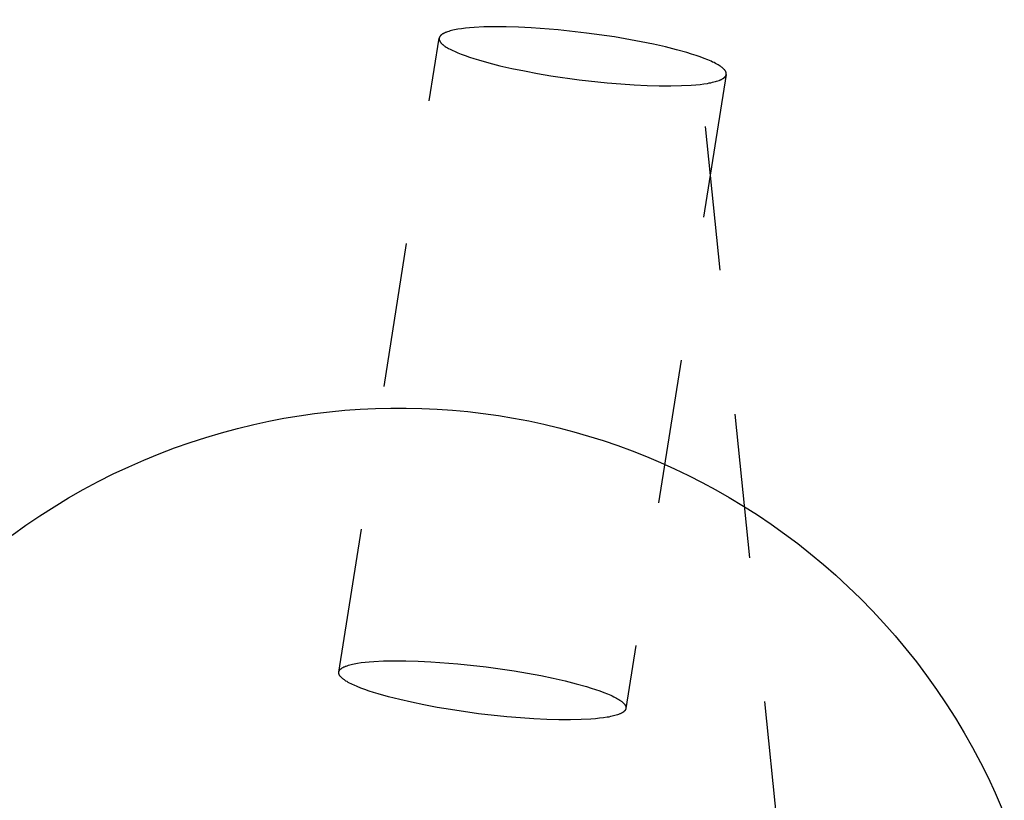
# Model space of a CAD drawing. Header units: millimetres. Extents: x 0 to 1551, y 0 to 1543.
# Tile 52 of 69: x 1002 to 1015, y 1218 to 1228. Entities that reach past the tile are written whole.
import ezdxf

# ---------------------------------------------------------------- set-up
doc = ezdxf.new("R2010")
doc.units = ezdxf.units.MM
doc.linetypes.add('Hidden', pattern=[4, 2, -2])
doc.layers.add('Make2D$Hidden$Curves', color=7, linetype='Hidden', true_color=0x8c8c8c)
doc.layers.add('Make2D$Visible$Curves', color=7, linetype='Continuous', true_color=0x000000)

msp = doc.modelspace()

# ---------------------------------------------------------------- linework, layer by layer
at = {"layer": 'Make2D$Hidden$Curves'}
for p, q in [((1001.61, 1318.432), (1013.012, 1207.95)), ((1007.529, 1228.239), (1007.511, 1228.233)), ((1007.549, 1228.244), (1007.529, 1228.239)), ((1007.569, 1228.249), (1007.549, 1228.244)), ((1007.59, 1228.253), (1007.569, 1228.249)), ((1007.613, 1228.258), (1007.59, 1228.253)), ((1007.637, 1228.262), (1007.613, 1228.258)), ((1007.687, 1228.269), (1007.637, 1228.262)), ((1007.741, 1228.276), (1007.687, 1228.269)), ((1007.799, 1228.282), (1007.741, 1228.276)), ((1007.861, 1228.287), (1007.799, 1228.282)), ((1007.996, 1228.294), (1007.861, 1228.287)), ((1008.145, 1228.297), (1007.996, 1228.294)), ((1008.304, 1228.296), (1008.145, 1228.297)), ((1008.473, 1228.291), (1008.304, 1228.296)), ((1008.651, 1228.282), (1008.473, 1228.291)), ((1009.024, 1228.253), (1008.651, 1228.282)), ((1009.414, 1228.21), (1009.024, 1228.253)), ((1005.99, 1219.37), (1007.378, 1228.139)), ((1007.378, 1228.137), (1007.377, 1228.136)), ((1007.377, 1228.136), (1007.377, 1228.135)), ((1007.377, 1228.135), (1007.377, 1228.134)), ((1007.377, 1228.134), (1007.377, 1228.133)), ((1007.377, 1228.133), (1007.377, 1228.132)), ((1007.377, 1228.132), (1007.377, 1228.131)), ((1007.377, 1228.131), (1007.377, 1228.13)), ((1007.377, 1228.13), (1007.377, 1228.129)), ((1007.377, 1228.129), (1007.377, 1228.128)), ((1007.377, 1228.128), (1007.377, 1228.127)), ((1007.377, 1228.127), (1007.377, 1228.126)), ((1007.377, 1228.126), (1007.377, 1228.125)), ((1007.377, 1228.125), (1007.378, 1228.124)), ((1007.379, 1228.143), (1007.378, 1228.142)), ((1007.378, 1228.142), (1007.378, 1228.141)), ((1007.378, 1228.141), (1007.378, 1228.14)), ((1007.378, 1228.14), (1007.378, 1228.139)), ((1007.378, 1228.139), (1007.378, 1228.138)), ((1007.378, 1228.138), (1007.378, 1228.137)), ((1007.378, 1228.124), (1007.378, 1228.123)), ((1007.378, 1228.123), (1007.378, 1228.121)), ((1007.378, 1228.121), (1007.378, 1228.119)), ((1007.378, 1228.119), (1007.379, 1228.117)), ((1007.38, 1228.147), (1007.379, 1228.146)), ((1007.379, 1228.146), (1007.379, 1228.145)), ((1007.379, 1228.145), (1007.379, 1228.144)), ((1007.379, 1228.144), (1007.379, 1228.143)), ((1007.379, 1228.117), (1007.379, 1228.115)), ((1007.379, 1228.115), (1007.38, 1228.113)), ((1007.381, 1228.15), (1007.38, 1228.149)), ((1007.38, 1228.149), (1007.38, 1228.148)), ((1007.38, 1228.148), (1007.38, 1228.147)), ((1007.38, 1228.113), (1007.381, 1228.111)), ((1007.382, 1228.153), (1007.381, 1228.152)), ((1007.381, 1228.152), (1007.381, 1228.151)), ((1007.381, 1228.151), (1007.381, 1228.15)), ((1007.381, 1228.111), (1007.382, 1228.108)), ((1007.383, 1228.155), (1007.382, 1228.153)), ((1007.382, 1228.108), (1007.382, 1228.106)), ((1007.382, 1228.106), (1007.383, 1228.104)), ((1007.384, 1228.157), (1007.383, 1228.155)), ((1007.383, 1228.104), (1007.384, 1228.102)), ((1007.385, 1228.159), (1007.384, 1228.157)), ((1007.384, 1228.102), (1007.385, 1228.1)), ((1007.386, 1228.16), (1007.385, 1228.159)), ((1007.387, 1228.162), (1007.386, 1228.16)), ((1007.388, 1228.164), (1007.387, 1228.162)), ((1007.39, 1228.166), (1007.388, 1228.164)), ((1007.391, 1228.168), (1007.39, 1228.166)), ((1007.392, 1228.17), (1007.391, 1228.168)), ((1007.394, 1228.172), (1007.392, 1228.17)), ((1007.396, 1228.173), (1007.394, 1228.172)), ((1007.397, 1228.175), (1007.396, 1228.173)), ((1007.399, 1228.177), (1007.397, 1228.175)), ((1007.401, 1228.179), (1007.399, 1228.177)), ((1007.403, 1228.18), (1007.401, 1228.179)), ((1007.405, 1228.182), (1007.403, 1228.18)), ((1007.407, 1228.184), (1007.405, 1228.182)), ((1007.409, 1228.186), (1007.407, 1228.184)), ((1007.411, 1228.187), (1007.409, 1228.186)), ((1007.413, 1228.189), (1007.411, 1228.187)), ((1007.416, 1228.191), (1007.413, 1228.189)), ((1007.421, 1228.194), (1007.416, 1228.191)), ((1007.426, 1228.197), (1007.421, 1228.194)), ((1007.432, 1228.201), (1007.426, 1228.197)), ((1007.437, 1228.204), (1007.432, 1228.201)), ((1007.443, 1228.207), (1007.437, 1228.204)), ((1007.45, 1228.21), (1007.443, 1228.207)), ((1007.456, 1228.213), (1007.45, 1228.21)), ((1007.463, 1228.216), (1007.456, 1228.213)), ((1007.471, 1228.219), (1007.463, 1228.216)), ((1007.478, 1228.222), (1007.471, 1228.219)), ((1007.494, 1228.228), (1007.478, 1228.222)), ((1007.511, 1228.233), (1007.494, 1228.228)), ((1009.802, 1228.155), (1009.414, 1228.21)), ((1010.17, 1228.09), (1009.802, 1228.155)), ((1007.385, 1228.1), (1007.387, 1228.098)), ((1007.387, 1228.098), (1007.388, 1228.096)), ((1007.388, 1228.096), (1007.389, 1228.093)), ((1007.389, 1228.093), (1007.39, 1228.091)), ((1007.39, 1228.091), (1007.392, 1228.089)), ((1007.392, 1228.089), (1007.393, 1228.087)), ((1007.393, 1228.087), (1007.395, 1228.085)), ((1007.395, 1228.085), (1007.397, 1228.083)), ((1007.397, 1228.083), (1007.398, 1228.08)), ((1007.398, 1228.08), (1007.4, 1228.078)), ((1007.4, 1228.078), (1007.402, 1228.076)), ((1007.402, 1228.076), (1007.406, 1228.071)), ((1007.406, 1228.071), (1007.41, 1228.067)), ((1007.41, 1228.067), (1007.415, 1228.062)), ((1007.415, 1228.062), (1007.42, 1228.058)), ((1007.42, 1228.058), (1007.425, 1228.053)), ((1007.425, 1228.053), (1007.43, 1228.049)), ((1007.43, 1228.049), (1007.436, 1228.044)), ((1007.436, 1228.044), (1007.442, 1228.039)), ((1007.442, 1228.039), (1007.449, 1228.035)), ((1007.449, 1228.035), (1007.455, 1228.03)), ((1007.455, 1228.03), (1007.462, 1228.025)), ((1007.462, 1228.025), (1007.477, 1228.016)), ((1007.477, 1228.016), (1007.493, 1228.006)), ((1007.493, 1228.006), (1007.509, 1227.996)), ((1007.509, 1227.996), (1007.528, 1227.987)), ((1007.528, 1227.987), (1007.547, 1227.977)), ((1007.547, 1227.977), (1007.567, 1227.967)), ((1007.567, 1227.967), (1007.588, 1227.957)), ((1010.343, 1228.054), (1010.17, 1228.09)), ((1010.507, 1228.017), (1010.343, 1228.054)), ((1010.66, 1227.979), (1010.507, 1228.017)), ((1010.803, 1227.939), (1010.66, 1227.979)), ((1007.588, 1227.957), (1007.634, 1227.937)), ((1007.634, 1227.937), (1007.684, 1227.917)), ((1007.684, 1227.917), (1007.738, 1227.897)), ((1007.738, 1227.897), (1007.796, 1227.877)), ((1007.796, 1227.877), (1007.858, 1227.857)), ((1007.858, 1227.857), (1007.923, 1227.837)), ((1007.923, 1227.837), (1008.065, 1227.797)), ((1010.868, 1227.919), (1010.803, 1227.939)), ((1010.93, 1227.899), (1010.868, 1227.919)), ((1010.988, 1227.879), (1010.93, 1227.899)), ((1011.042, 1227.859), (1010.988, 1227.879)), ((1011.092, 1227.839), (1011.042, 1227.859)), ((1011.138, 1227.819), (1011.092, 1227.839)), ((1008.065, 1227.797), (1008.219, 1227.758)), ((1008.219, 1227.758), (1008.383, 1227.72)), ((1008.383, 1227.72), (1008.556, 1227.685)), ((1011.159, 1227.809), (1011.138, 1227.819)), ((1011.179, 1227.8), (1011.159, 1227.809)), ((1011.198, 1227.79), (1011.179, 1227.8)), ((1011.217, 1227.78), (1011.198, 1227.79)), ((1011.234, 1227.77), (1011.217, 1227.78)), ((1011.249, 1227.761), (1011.234, 1227.77)), ((1011.264, 1227.751), (1011.249, 1227.761)), ((1011.271, 1227.747), (1011.264, 1227.751)), ((1011.278, 1227.742), (1011.271, 1227.747)), ((1011.284, 1227.737), (1011.278, 1227.742)), ((1011.29, 1227.733), (1011.284, 1227.737)), ((1011.296, 1227.728), (1011.29, 1227.733)), ((1011.301, 1227.723), (1011.296, 1227.728)), ((1011.306, 1227.719), (1011.301, 1227.723)), ((1011.311, 1227.714), (1011.306, 1227.719)), ((1011.316, 1227.71), (1011.311, 1227.714)), ((1011.32, 1227.705), (1011.316, 1227.71)), ((1011.324, 1227.701), (1011.32, 1227.705)), ((1011.326, 1227.699), (1011.324, 1227.701)), ((1011.328, 1227.696), (1011.326, 1227.699)), ((1011.329, 1227.694), (1011.328, 1227.696)), ((1011.331, 1227.692), (1011.329, 1227.694)), ((1008.556, 1227.685), (1008.737, 1227.651)), ((1008.737, 1227.651), (1008.924, 1227.619)), ((1008.924, 1227.619), (1009.312, 1227.564)), ((1009.312, 1227.564), (1009.702, 1227.521)), ((1011.348, 1227.637), (1009.96, 1218.867)), ((1011.248, 1227.554), (1011.255, 1227.557)), ((1011.255, 1227.557), (1011.263, 1227.56)), ((1011.263, 1227.56), (1011.27, 1227.563)), ((1011.27, 1227.563), (1011.276, 1227.566)), ((1011.276, 1227.566), (1011.283, 1227.569)), ((1011.283, 1227.569), (1011.289, 1227.573)), ((1011.289, 1227.573), (1011.295, 1227.576)), ((1011.295, 1227.576), (1011.3, 1227.579)), ((1011.3, 1227.579), (1011.305, 1227.582)), ((1011.305, 1227.582), (1011.31, 1227.586)), ((1011.31, 1227.586), (1011.313, 1227.587)), ((1011.313, 1227.587), (1011.315, 1227.589)), ((1011.315, 1227.589), (1011.317, 1227.591)), ((1011.317, 1227.591), (1011.319, 1227.593)), ((1011.319, 1227.593), (1011.321, 1227.594)), ((1011.321, 1227.594), (1011.323, 1227.596)), ((1011.323, 1227.596), (1011.325, 1227.598)), ((1011.325, 1227.598), (1011.327, 1227.6)), ((1011.327, 1227.6), (1011.329, 1227.601)), ((1011.329, 1227.601), (1011.33, 1227.603)), ((1011.33, 1227.603), (1011.332, 1227.605)), ((1011.333, 1227.69), (1011.331, 1227.692)), ((1011.332, 1227.605), (1011.334, 1227.607)), ((1011.334, 1227.687), (1011.333, 1227.69)), ((1011.336, 1227.685), (1011.334, 1227.687)), ((1011.334, 1227.607), (1011.335, 1227.609)), ((1011.335, 1227.609), (1011.336, 1227.611)), ((1011.337, 1227.683), (1011.336, 1227.685)), ((1011.336, 1227.611), (1011.338, 1227.612)), ((1011.338, 1227.681), (1011.337, 1227.683)), ((1011.34, 1227.679), (1011.338, 1227.681)), ((1011.338, 1227.612), (1011.339, 1227.614)), ((1011.339, 1227.614), (1011.34, 1227.616)), ((1011.341, 1227.677), (1011.34, 1227.679)), ((1011.34, 1227.616), (1011.341, 1227.618)), ((1011.342, 1227.675), (1011.341, 1227.677)), ((1011.341, 1227.618), (1011.342, 1227.62)), ((1011.343, 1227.672), (1011.342, 1227.675)), ((1011.342, 1227.62), (1011.343, 1227.622)), ((1011.344, 1227.67), (1011.343, 1227.672)), ((1011.343, 1227.622), (1011.344, 1227.624)), ((1011.344, 1227.668), (1011.344, 1227.67)), ((1011.345, 1227.666), (1011.344, 1227.668)), ((1011.344, 1227.624), (1011.345, 1227.625)), ((1011.346, 1227.664), (1011.345, 1227.666)), ((1011.345, 1227.627), (1011.346, 1227.628)), ((1011.345, 1227.626), (1011.345, 1227.627)), ((1011.345, 1227.625), (1011.345, 1227.626)), ((1011.347, 1227.662), (1011.346, 1227.664)), ((1011.346, 1227.629), (1011.346, 1227.63)), ((1011.346, 1227.63), (1011.347, 1227.63)), ((1011.346, 1227.628), (1011.346, 1227.629)), ((1011.347, 1227.66), (1011.347, 1227.662)), ((1011.348, 1227.658), (1011.347, 1227.66)), ((1011.347, 1227.633), (1011.348, 1227.634)), ((1011.347, 1227.632), (1011.347, 1227.633)), ((1011.347, 1227.631), (1011.347, 1227.632)), ((1011.347, 1227.63), (1011.347, 1227.631)), ((1011.348, 1227.656), (1011.348, 1227.658)), ((1011.348, 1227.654), (1011.348, 1227.656)), ((1011.348, 1227.653), (1011.348, 1227.654)), ((1011.349, 1227.651), (1011.348, 1227.653)), ((1011.348, 1227.639), (1011.349, 1227.64)), ((1011.348, 1227.638), (1011.348, 1227.639)), ((1011.348, 1227.637), (1011.348, 1227.638)), ((1011.348, 1227.636), (1011.348, 1227.637)), ((1011.348, 1227.635), (1011.348, 1227.636)), ((1011.348, 1227.634), (1011.348, 1227.635)), ((1011.349, 1227.65), (1011.349, 1227.651)), ((1011.349, 1227.649), (1011.349, 1227.65)), ((1011.349, 1227.648), (1011.349, 1227.649)), ((1011.349, 1227.647), (1011.349, 1227.648)), ((1011.349, 1227.646), (1011.349, 1227.647)), ((1011.349, 1227.645), (1011.349, 1227.646)), ((1011.349, 1227.644), (1011.349, 1227.645)), ((1011.349, 1227.643), (1011.349, 1227.644)), ((1011.349, 1227.642), (1011.349, 1227.643)), ((1011.349, 1227.641), (1011.349, 1227.642)), ((1011.349, 1227.64), (1011.349, 1227.641)), ((1009.702, 1227.521), (1009.891, 1227.505)), ((1009.891, 1227.505), (1010.075, 1227.493)), ((1010.075, 1227.493), (1010.252, 1227.484)), ((1010.252, 1227.484), (1010.421, 1227.479)), ((1010.421, 1227.479), (1010.581, 1227.479)), ((1010.581, 1227.479), (1010.73, 1227.482)), ((1010.73, 1227.482), (1010.865, 1227.489)), ((1010.865, 1227.489), (1010.927, 1227.494)), ((1010.927, 1227.494), (1010.985, 1227.5)), ((1010.985, 1227.5), (1011.039, 1227.507)), ((1011.039, 1227.507), (1011.089, 1227.514)), ((1011.089, 1227.514), (1011.113, 1227.519)), ((1011.113, 1227.519), (1011.136, 1227.523)), ((1011.136, 1227.523), (1011.157, 1227.528)), ((1011.157, 1227.528), (1011.177, 1227.533)), ((1011.177, 1227.533), (1011.197, 1227.538)), ((1011.197, 1227.538), (1011.215, 1227.543)), ((1011.215, 1227.543), (1011.232, 1227.549)), ((1011.232, 1227.549), (1011.248, 1227.554)), ((1006.473, 1219.517), (1006.608, 1219.524)), ((1006.608, 1219.524), (1006.757, 1219.527)), ((1006.757, 1219.527), (1006.917, 1219.526)), ((1006.917, 1219.526), (1007.086, 1219.521)), ((1005.996, 1219.387), (1005.997, 1219.389)), ((1005.997, 1219.389), (1005.998, 1219.391)), ((1005.998, 1219.391), (1005.999, 1219.393)), ((1005.999, 1219.393), (1006.001, 1219.395)), ((1006.001, 1219.395), (1006.002, 1219.397)), ((1006.002, 1219.397), (1006.003, 1219.398)), ((1006.003, 1219.398), (1006.005, 1219.4)), ((1006.005, 1219.4), (1006.006, 1219.402)), ((1006.006, 1219.402), (1006.008, 1219.404)), ((1006.008, 1219.404), (1006.01, 1219.406)), ((1006.01, 1219.406), (1006.011, 1219.408)), ((1006.011, 1219.408), (1006.013, 1219.409)), ((1006.013, 1219.409), (1006.015, 1219.411)), ((1006.015, 1219.411), (1006.017, 1219.413)), ((1006.017, 1219.413), (1006.019, 1219.415)), ((1006.019, 1219.415), (1006.021, 1219.416)), ((1006.021, 1219.416), (1006.024, 1219.418)), ((1006.024, 1219.418), (1006.026, 1219.42)), ((1006.026, 1219.42), (1006.028, 1219.421)), ((1006.028, 1219.421), (1006.033, 1219.425)), ((1006.033, 1219.425), (1006.038, 1219.428)), ((1006.038, 1219.428), (1006.044, 1219.431)), ((1006.044, 1219.431), (1006.05, 1219.434)), ((1006.05, 1219.434), (1006.056, 1219.438)), ((1006.056, 1219.438), (1006.062, 1219.441)), ((1006.062, 1219.441), (1006.069, 1219.444)), ((1006.069, 1219.444), (1006.076, 1219.447)), ((1006.076, 1219.447), (1006.083, 1219.45)), ((1006.083, 1219.45), (1006.09, 1219.453)), ((1006.09, 1219.453), (1006.106, 1219.458)), ((1006.106, 1219.458), (1006.123, 1219.464)), ((1006.123, 1219.464), (1006.142, 1219.469)), ((1006.142, 1219.469), (1006.161, 1219.474)), ((1006.161, 1219.474), (1006.181, 1219.479)), ((1006.181, 1219.479), (1006.203, 1219.484)), ((1006.203, 1219.484), (1006.225, 1219.488)), ((1006.225, 1219.488), (1006.249, 1219.492)), ((1006.249, 1219.492), (1006.299, 1219.5)), ((1006.299, 1219.5), (1006.353, 1219.507)), ((1006.353, 1219.507), (1006.411, 1219.512)), ((1006.411, 1219.512), (1006.473, 1219.517)), ((1007.086, 1219.521), (1007.263, 1219.512)), ((1007.263, 1219.512), (1007.636, 1219.483)), ((1007.636, 1219.483), (1008.026, 1219.44)), ((1008.026, 1219.44), (1008.414, 1219.385)), ((1005.99, 1219.371), (1005.991, 1219.372)), ((1005.99, 1219.37), (1005.99, 1219.371)), ((1005.99, 1219.369), (1005.99, 1219.37)), ((1005.99, 1219.368), (1005.99, 1219.369)), ((1005.99, 1219.367), (1005.99, 1219.368)), ((1005.99, 1219.366), (1005.99, 1219.367)), ((1005.99, 1219.365), (1005.99, 1219.366)), ((1005.99, 1219.364), (1005.99, 1219.365)), ((1005.99, 1219.363), (1005.99, 1219.364)), ((1005.99, 1219.362), (1005.99, 1219.363)), ((1005.99, 1219.361), (1005.99, 1219.362)), ((1005.99, 1219.36), (1005.99, 1219.361)), ((1005.99, 1219.359), (1005.99, 1219.36)), ((1005.99, 1219.358), (1005.99, 1219.359)), ((1005.99, 1219.357), (1005.99, 1219.358)), ((1005.99, 1219.356), (1005.99, 1219.357)), ((1005.99, 1219.355), (1005.99, 1219.356)), ((1005.99, 1219.354), (1005.99, 1219.355)), ((1005.99, 1219.352), (1005.99, 1219.354)), ((1005.991, 1219.35), (1005.99, 1219.352)), ((1005.991, 1219.375), (1005.992, 1219.376)), ((1005.991, 1219.374), (1005.991, 1219.375)), ((1005.991, 1219.373), (1005.991, 1219.374)), ((1005.991, 1219.372), (1005.991, 1219.373)), ((1005.991, 1219.347), (1005.991, 1219.35)), ((1005.992, 1219.345), (1005.991, 1219.347)), ((1005.992, 1219.379), (1005.993, 1219.38)), ((1005.992, 1219.378), (1005.992, 1219.379)), ((1005.992, 1219.377), (1005.992, 1219.378)), ((1005.992, 1219.376), (1005.992, 1219.377)), ((1005.992, 1219.343), (1005.992, 1219.345)), ((1005.993, 1219.341), (1005.992, 1219.343)), ((1005.993, 1219.382), (1005.994, 1219.383)), ((1005.993, 1219.381), (1005.993, 1219.382)), ((1005.993, 1219.38), (1005.993, 1219.381)), ((1005.994, 1219.339), (1005.993, 1219.341)), ((1005.994, 1219.384), (1005.995, 1219.385)), ((1005.994, 1219.383), (1005.994, 1219.384)), ((1005.995, 1219.337), (1005.994, 1219.339)), ((1005.995, 1219.385), (1005.996, 1219.387)), ((1005.996, 1219.335), (1005.995, 1219.337)), ((1005.997, 1219.333), (1005.996, 1219.335)), ((1005.998, 1219.33), (1005.997, 1219.333)), ((1005.999, 1219.328), (1005.998, 1219.33)), ((1006, 1219.326), (1005.999, 1219.328)), ((1006.001, 1219.324), (1006, 1219.326)), ((1006.003, 1219.322), (1006.001, 1219.324)), ((1006.004, 1219.32), (1006.003, 1219.322)), ((1006.006, 1219.317), (1006.004, 1219.32)), ((1006.007, 1219.315), (1006.006, 1219.317)), ((1006.009, 1219.313), (1006.007, 1219.315)), ((1006.011, 1219.311), (1006.009, 1219.313)), ((1006.013, 1219.309), (1006.011, 1219.311)), ((1006.014, 1219.306), (1006.013, 1219.309)), ((1006.018, 1219.302), (1006.014, 1219.306)), ((1006.023, 1219.297), (1006.018, 1219.302)), ((1006.027, 1219.293), (1006.023, 1219.297)), ((1006.032, 1219.288), (1006.027, 1219.293)), ((1006.037, 1219.284), (1006.032, 1219.288)), ((1006.043, 1219.279), (1006.037, 1219.284)), ((1006.048, 1219.274), (1006.043, 1219.279)), ((1006.055, 1219.27), (1006.048, 1219.274)), ((1006.061, 1219.265), (1006.055, 1219.27)), ((1006.067, 1219.26), (1006.061, 1219.265)), ((1006.074, 1219.256), (1006.067, 1219.26)), ((1006.089, 1219.246), (1006.074, 1219.256)), ((1008.414, 1219.385), (1008.782, 1219.32)), ((1008.782, 1219.32), (1008.955, 1219.284)), ((1008.955, 1219.284), (1009.119, 1219.247)), ((1006.105, 1219.237), (1006.089, 1219.246)), ((1006.122, 1219.227), (1006.105, 1219.237)), ((1006.14, 1219.217), (1006.122, 1219.227)), ((1006.159, 1219.207), (1006.14, 1219.217)), ((1006.179, 1219.197), (1006.159, 1219.207)), ((1006.201, 1219.188), (1006.179, 1219.197)), ((1006.246, 1219.168), (1006.201, 1219.188)), ((1006.296, 1219.148), (1006.246, 1219.168)), ((1006.35, 1219.127), (1006.296, 1219.148)), ((1006.408, 1219.107), (1006.35, 1219.127)), ((1009.119, 1219.247), (1009.273, 1219.209)), ((1009.273, 1219.209), (1009.415, 1219.169)), ((1009.415, 1219.169), (1009.48, 1219.149)), ((1009.48, 1219.149), (1009.542, 1219.129)), ((1009.542, 1219.129), (1009.6, 1219.109)), ((1006.47, 1219.087), (1006.408, 1219.107)), ((1006.536, 1219.067), (1006.47, 1219.087)), ((1006.678, 1219.027), (1006.536, 1219.067)), ((1006.832, 1218.988), (1006.678, 1219.027)), ((1006.996, 1218.951), (1006.832, 1218.988)), ((1009.6, 1219.109), (1009.654, 1219.089)), ((1009.654, 1219.089), (1009.704, 1219.069)), ((1009.704, 1219.069), (1009.75, 1219.049)), ((1009.75, 1219.049), (1009.771, 1219.039)), ((1009.771, 1219.039), (1009.792, 1219.029)), ((1009.792, 1219.029), (1009.811, 1219.02)), ((1009.811, 1219.02), (1009.829, 1219.01)), ((1009.829, 1219.01), (1009.846, 1219)), ((1009.846, 1219), (1009.862, 1218.991)), ((1009.862, 1218.991), (1009.876, 1218.981)), ((1009.876, 1218.981), (1009.883, 1218.976)), ((1007.168, 1218.915), (1006.996, 1218.951)), ((1007.349, 1218.881), (1007.168, 1218.915)), ((1007.536, 1218.85), (1007.349, 1218.881)), ((1007.924, 1218.794), (1007.536, 1218.85)), ((1009.883, 1218.976), (1009.89, 1218.972)), ((1009.89, 1218.972), (1009.896, 1218.967)), ((1009.896, 1218.967), (1009.902, 1218.962)), ((1009.902, 1218.962), (1009.908, 1218.958)), ((1009.908, 1218.958), (1009.913, 1218.953)), ((1009.913, 1218.953), (1009.919, 1218.949)), ((1009.919, 1218.949), (1009.923, 1218.944)), ((1009.923, 1218.944), (1009.928, 1218.94)), ((1009.928, 1218.94), (1009.932, 1218.935)), ((1009.932, 1218.935), (1009.936, 1218.931)), ((1009.936, 1218.931), (1009.938, 1218.928)), ((1009.938, 1218.928), (1009.94, 1218.926)), ((1009.94, 1218.926), (1009.942, 1218.924)), ((1009.942, 1218.924), (1009.943, 1218.922)), ((1009.943, 1218.922), (1009.945, 1218.92)), ((1009.945, 1218.92), (1009.946, 1218.917)), ((1009.946, 1218.917), (1009.948, 1218.915)), ((1009.948, 1218.915), (1009.949, 1218.913)), ((1009.949, 1218.913), (1009.951, 1218.911)), ((1009.951, 1218.844), (1009.95, 1218.842)), ((1009.951, 1218.911), (1009.952, 1218.909)), ((1009.952, 1218.846), (1009.951, 1218.844)), ((1009.952, 1218.909), (1009.953, 1218.907)), ((1009.954, 1218.848), (1009.952, 1218.846)), ((1009.953, 1218.907), (1009.954, 1218.904)), ((1009.954, 1218.904), (1009.955, 1218.902)), ((1009.955, 1218.85), (1009.954, 1218.848)), ((1009.955, 1218.902), (1009.956, 1218.9)), ((1009.956, 1218.852), (1009.955, 1218.85)), ((1009.956, 1218.9), (1009.957, 1218.898)), ((1009.957, 1218.855), (1009.956, 1218.854)), ((1009.956, 1218.854), (1009.956, 1218.852)), ((1009.957, 1218.898), (1009.958, 1218.896)), ((1009.958, 1218.856), (1009.957, 1218.855)), ((1009.957, 1218.855), (1009.957, 1218.855)), ((1009.958, 1218.896), (1009.958, 1218.894)), ((1009.958, 1218.894), (1009.959, 1218.892)), ((1009.959, 1218.859), (1009.958, 1218.858)), ((1009.958, 1218.858), (1009.958, 1218.857)), ((1009.958, 1218.857), (1009.958, 1218.856)), ((1009.959, 1218.892), (1009.959, 1218.89)), ((1009.959, 1218.89), (1009.96, 1218.888)), ((1009.96, 1218.863), (1009.959, 1218.862)), ((1009.959, 1218.862), (1009.959, 1218.861)), ((1009.959, 1218.861), (1009.959, 1218.86)), ((1009.959, 1218.86), (1009.959, 1218.859)), ((1009.96, 1218.888), (1009.96, 1218.886)), ((1009.96, 1218.886), (1009.961, 1218.883)), ((1009.961, 1218.868), (1009.96, 1218.867)), ((1009.96, 1218.867), (1009.96, 1218.866)), ((1009.96, 1218.866), (1009.96, 1218.865)), ((1009.96, 1218.865), (1009.96, 1218.864)), ((1009.96, 1218.864), (1009.96, 1218.863)), ((1009.961, 1218.883), (1009.961, 1218.882)), ((1009.961, 1218.882), (1009.961, 1218.881)), ((1009.961, 1218.881), (1009.961, 1218.88)), ((1009.961, 1218.88), (1009.961, 1218.879)), ((1009.961, 1218.879), (1009.961, 1218.878)), ((1009.961, 1218.878), (1009.961, 1218.877)), ((1009.961, 1218.877), (1009.961, 1218.876)), ((1009.961, 1218.876), (1009.961, 1218.875)), ((1009.961, 1218.875), (1009.961, 1218.874)), ((1009.961, 1218.874), (1009.961, 1218.873)), ((1009.961, 1218.873), (1009.961, 1218.872)), ((1009.961, 1218.872), (1009.961, 1218.871)), ((1009.961, 1218.871), (1009.961, 1218.87)), ((1009.961, 1218.87), (1009.961, 1218.869)), ((1009.961, 1218.869), (1009.961, 1218.868)), ((1008.314, 1218.751), (1007.924, 1218.794)), ((1008.503, 1218.735), (1008.314, 1218.751)), ((1008.687, 1218.723), (1008.503, 1218.735)), ((1008.865, 1218.714), (1008.687, 1218.723)), ((1009.034, 1218.709), (1008.865, 1218.714)), ((1009.194, 1218.709), (1009.034, 1218.709)), ((1009.343, 1218.712), (1009.194, 1218.709)), ((1009.477, 1218.719), (1009.343, 1218.712)), ((1009.539, 1218.724), (1009.477, 1218.719)), ((1009.597, 1218.73), (1009.539, 1218.724)), ((1009.651, 1218.736), (1009.597, 1218.73)), ((1009.702, 1218.744), (1009.651, 1218.736)), ((1009.725, 1218.748), (1009.702, 1218.744)), ((1009.748, 1218.753), (1009.725, 1218.748)), ((1009.769, 1218.758), (1009.748, 1218.753)), ((1009.79, 1218.762), (1009.769, 1218.758)), ((1009.809, 1218.768), (1009.79, 1218.762)), ((1009.827, 1218.773), (1009.809, 1218.768)), ((1009.844, 1218.778), (1009.827, 1218.773)), ((1009.86, 1218.784), (1009.844, 1218.778)), ((1009.868, 1218.787), (1009.86, 1218.784)), ((1009.875, 1218.79), (1009.868, 1218.787)), ((1009.882, 1218.793), (1009.875, 1218.79)), ((1009.889, 1218.796), (1009.882, 1218.793)), ((1009.895, 1218.799), (1009.889, 1218.796)), ((1009.901, 1218.802), (1009.895, 1218.799)), ((1009.907, 1218.806), (1009.901, 1218.802)), ((1009.912, 1218.809), (1009.907, 1218.806)), ((1009.918, 1218.812), (1009.912, 1218.809)), ((1009.922, 1218.816), (1009.918, 1218.812)), ((1009.925, 1218.817), (1009.922, 1218.816)), ((1009.927, 1218.819), (1009.925, 1218.817)), ((1009.929, 1218.821), (1009.927, 1218.819)), ((1009.931, 1218.822), (1009.929, 1218.821)), ((1009.933, 1218.824), (1009.931, 1218.822)), ((1009.935, 1218.826), (1009.933, 1218.824)), ((1009.937, 1218.828), (1009.935, 1218.826)), ((1009.939, 1218.83), (1009.937, 1218.828)), ((1009.941, 1218.831), (1009.939, 1218.83)), ((1009.943, 1218.833), (1009.941, 1218.831)), ((1009.944, 1218.835), (1009.943, 1218.833)), ((1009.946, 1218.837), (1009.944, 1218.835)), ((1009.947, 1218.839), (1009.946, 1218.837)), ((1009.949, 1218.84), (1009.947, 1218.839)), ((1009.95, 1218.842), (1009.949, 1218.84))]:
    msp.add_line(p, q, dxfattribs=at)
at = {"layer": 'Make2D$Visible$Curves'}
for p, q in [((1005.442, 1222.915), (1005.652, 1222.945)), ((1005.652, 1222.945), (1005.863, 1222.97)), ((1005.863, 1222.97), (1006.075, 1222.991)), ((1006.075, 1222.991), (1006.287, 1223.006)), ((1006.287, 1223.006), (1006.499, 1223.016)), ((1006.499, 1223.016), (1006.712, 1223.021)), ((1006.712, 1223.021), (1006.924, 1223.022)), ((1006.924, 1223.022), (1007.137, 1223.017)), ((1007.137, 1223.017), (1007.35, 1223.007)), ((1007.35, 1223.007), (1007.562, 1222.992)), ((1007.562, 1222.992), (1007.774, 1222.972)), ((1007.774, 1222.972), (1007.986, 1222.947)), ((1007.986, 1222.947), (1008.197, 1222.918)), ((1004.591, 1222.741), (1004.814, 1222.795)), ((1004.814, 1222.795), (1005.022, 1222.84)), ((1005.022, 1222.84), (1005.232, 1222.88)), ((1005.232, 1222.88), (1005.442, 1222.915)), ((1008.197, 1222.918), (1008.408, 1222.883)), ((1008.408, 1222.883), (1008.618, 1222.843)), ((1008.618, 1222.843), (1008.826, 1222.798)), ((1008.826, 1222.798), (1009.033, 1222.749)), ((1004.151, 1222.616), (1004.37, 1222.681)), ((1004.37, 1222.681), (1004.591, 1222.741)), ((1009.033, 1222.749), (1009.239, 1222.694)), ((1009.239, 1222.694), (1009.443, 1222.635)), ((1003.719, 1222.47), (1003.934, 1222.546)), ((1003.934, 1222.546), (1004.151, 1222.616)), ((1009.443, 1222.635), (1009.646, 1222.571)), ((1009.646, 1222.571), (1009.847, 1222.502)), ((1003.294, 1222.302), (1003.505, 1222.389)), ((1003.505, 1222.389), (1003.719, 1222.47)), ((1009.847, 1222.502), (1010.046, 1222.429)), ((1010.046, 1222.429), (1010.244, 1222.351)), ((1003.085, 1222.21), (1003.294, 1222.302)), ((1010.244, 1222.351), (1010.44, 1222.268)), ((1010.44, 1222.268), (1010.634, 1222.181)), ((1002.872, 1222.11), (1003.085, 1222.21)), ((1010.634, 1222.181), (1010.826, 1222.089)), ((1002.456, 1221.894), (1002.663, 1222.005)), ((1002.663, 1222.005), (1002.872, 1222.11)), ((1010.826, 1222.089), (1011.016, 1221.992)), ((1011.016, 1221.992), (1011.203, 1221.891)), ((1002.253, 1221.778), (1002.456, 1221.894)), ((1011.203, 1221.891), (1011.389, 1221.786)), ((1002.053, 1221.657), (1002.253, 1221.778)), ((1011.389, 1221.786), (1011.585, 1221.667)), ((1001.856, 1221.531), (1002.053, 1221.657)), ((1011.585, 1221.667), (1011.778, 1221.544)), ((1001.663, 1221.401), (1001.856, 1221.531)), ((1011.778, 1221.544), (1011.967, 1221.417)), ((1001.474, 1221.265), (1001.663, 1221.401)), ((1011.967, 1221.417), (1012.154, 1221.284)), ((1012.154, 1221.284), (1012.336, 1221.147)), ((1012.336, 1221.147), (1012.515, 1221.006)), ((1012.515, 1221.006), (1012.691, 1220.86)), ((1012.691, 1220.86), (1012.863, 1220.709)), ((1012.863, 1220.709), (1013.036, 1220.55)), ((1013.036, 1220.55), (1013.204, 1220.386)), ((1013.204, 1220.386), (1013.368, 1220.219)), ((1013.368, 1220.219), (1013.528, 1220.047)), ((1013.528, 1220.047), (1013.682, 1219.872)), ((1013.682, 1219.872), (1013.832, 1219.693)), ((1013.832, 1219.693), (1013.977, 1219.51)), ((1013.977, 1219.51), (1014.117, 1219.324)), ((1014.117, 1219.324), (1014.256, 1219.13)), ((1014.256, 1219.13), (1014.389, 1218.932)), ((1014.389, 1218.932), (1014.516, 1218.732)), ((1014.516, 1218.732), (1014.638, 1218.529)), ((1014.638, 1218.529), (1014.754, 1218.324)), ((1014.754, 1218.324), (1014.864, 1218.117)), ((1014.864, 1218.117), (1014.969, 1217.909)), ((1014.969, 1217.909), (1015.067, 1217.699)), ((1015.067, 1217.699), (1015.193, 1217.409))]:
    msp.add_line(p, q, dxfattribs=at)

doc.saveas('drawing.dxf')
